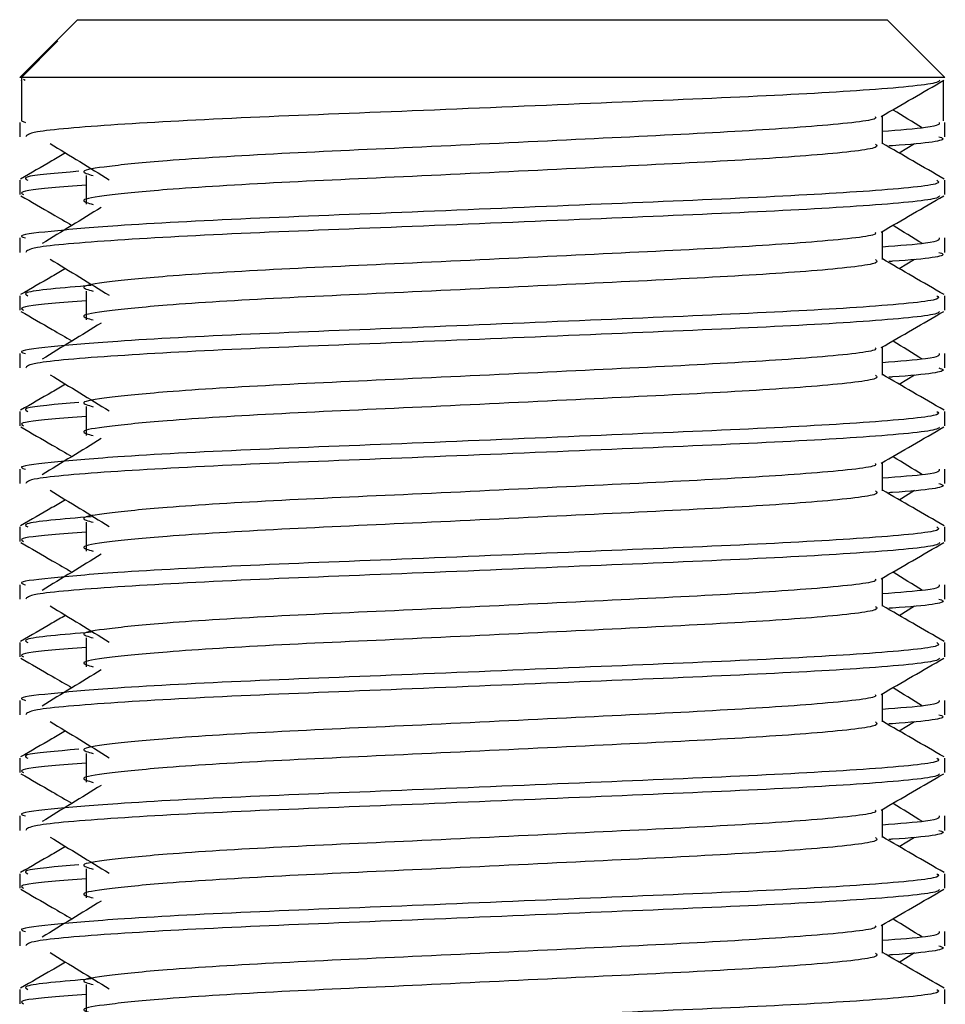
# Model space of a CAD drawing. Header units: millimetres. Extents: x 0 to 420, y 0 to 297.
# Tile 66 of 80: x 294.26 to 296, y 183.46 to 185.31. Entities that reach past the tile are written whole.
import ezdxf

# ---------------------------------------------------------------- set-up
doc = ezdxf.new("R2010")
doc.units = ezdxf.units.MM

msp = doc.modelspace()

# ---------------------------------------------------------------- linework, layer by layer
at = {"color": 7, "linetype": 'Continuous', "lineweight": 25}
for p, q in [((294.371, 185.3132), (294.3294, 185.2716)), ((294.371, 185.3132), (295.1991, 185.3132)), ((295.1991, 185.3132), (295.8952, 185.3132)), ((296.004, 185.2043), (295.8952, 185.3132)), ((294.3293, 185.2716), (294.2621, 185.2043)), ((294.2654, 185.2043), (294.3341, 185.2733)), ((294.3294, 185.2716), (294.3341, 185.2733)), ((294.2654, 185.2043), (294.2621, 185.2043)), ((294.2654, 185.2043), (294.2654, 185.1227)), ((296.004, 185.2043), (294.2654, 185.2043)), ((294.2642, 185.1992), (294.2654, 185.1985)), ((294.2693, 185.2014), (294.2725, 185.1991)), ((296.0007, 185.1985), (296.0007, 185.1227)), ((295.8862, 185.0791), (295.8862, 185.1322)), ((294.2621, 185.1197), (294.2621, 185.0926)), ((294.2654, 185.1227), (294.273, 185.1197)), ((296.004, 185.0926), (296.004, 185.1197)), ((295.9176, 185.0621), (295.9467, 185.0799)), ((294.3875, 185.0198), (294.3875, 184.9654)), ((294.2621, 185.0108), (294.2621, 184.9837)), ((296.004, 184.9837), (296.004, 185.0108)), ((295.8862, 184.8614), (295.8862, 184.9145)), ((294.2621, 184.902), (294.2621, 184.8748)), ((296.004, 184.8748), (296.004, 184.902)), ((295.9176, 184.8443), (295.9467, 184.8622)), ((294.3875, 184.8021), (294.3875, 184.7477)), ((294.2621, 184.7931), (294.2621, 184.7659)), ((296.004, 184.7659), (296.004, 184.7931)), ((294.2621, 184.6842), (294.2621, 184.6571)), ((295.8862, 184.6436), (295.8862, 184.6967)), ((296.004, 184.6571), (296.004, 184.6842)), ((295.9176, 184.6266), (295.9467, 184.6444)), ((294.2621, 184.5753), (294.2621, 184.5482)), ((294.3875, 184.5843), (294.3875, 184.5299)), ((296.004, 184.5482), (296.004, 184.5753)), ((295.8862, 184.4259), (295.8862, 184.479)), ((294.2621, 184.4665), (294.2621, 184.4394)), ((296.004, 184.4394), (296.004, 184.4665)), ((295.9176, 184.4088), (295.9467, 184.4267)), ((294.2621, 184.3576), (294.2621, 184.3305)), ((294.3875, 184.3666), (294.3875, 184.3122)), ((296.004, 184.3305), (296.004, 184.3576)), ((295.8862, 184.2082), (295.8862, 184.2612)), ((294.2621, 184.2488), (294.2621, 184.2216)), ((296.004, 184.2216), (296.004, 184.2488)), ((295.9176, 184.1911), (295.9467, 184.209)), ((294.3875, 184.1489), (294.3875, 184.0944)), ((294.2621, 184.1399), (294.2621, 184.1127)), ((296.004, 184.1127), (296.004, 184.1399)), ((295.8862, 183.9904), (295.8862, 184.0435)), ((294.2621, 184.031), (294.2621, 184.0039)), ((296.004, 184.0039), (296.004, 184.031)), ((295.9176, 183.9734), (295.9467, 183.9912)), ((294.3875, 183.9311), (294.3875, 183.8767)), ((294.2621, 183.9221), (294.2621, 183.895)), ((296.004, 183.895), (296.004, 183.9221)), ((294.2621, 183.8133), (294.2621, 183.7861)), ((295.8862, 183.7727), (295.8862, 183.8258)), ((296.004, 183.7861), (296.004, 183.8133)), ((295.9176, 183.7556), (295.9467, 183.7735)), ((294.2621, 183.7044), (294.2621, 183.6772)), ((294.3875, 183.7134), (294.3875, 183.6589)), ((296.004, 183.6772), (296.004, 183.7044)), ((295.8862, 183.5549), (295.8862, 183.608)), ((294.2621, 183.5955), (294.2621, 183.5684)), ((296.004, 183.5684), (296.004, 183.5955)), ((295.9176, 183.5379), (295.9467, 183.5557)), ((294.3875, 183.4956), (294.3875, 183.4412)), ((294.2621, 183.4866), (294.2621, 183.4595)), ((296.004, 183.4595), (296.004, 183.4866))]:
    msp.add_line(p, q, dxfattribs=at)
for points, knots in [([(295.9936, 185.1991), (295.9929, 185.1977), (295.9902, 185.1921), (295.8776, 185.1808), (295.6475, 185.1681), (295.3385, 185.1555), (295.0025, 185.1411), (294.683, 185.129), (294.4316, 185.1156), (294.2801, 185.1027), (294.2754, 185.0956), (294.2734, 185.0926)], [0, 0, 0, 0, 0.039912, 0.166158, 0.289058, 0.411836, 0.5381, 0.659517, 0.783982, 0.909693, 1, 1, 1, 1]), ([(295.8838, 185.1308), (295.9035, 185.1422), (295.9429, 185.165), (295.9823, 185.1878), (296.002, 185.1992)], [0, 0, 0, 0, 0.4999356, 1, 1, 1, 1]), ([(295.8728, 185.1307), (295.8737, 185.1294), (295.8777, 185.124), (295.7752, 185.1128), (295.5783, 185.1001), (295.3106, 185.0874), (295.02, 185.073), (294.7447, 185.061), (294.5413, 185.0486), (294.4241, 185.0368), (294.3693, 185.0281), (294.3907, 185.0222), (294.4002, 185.0196)], [0, 0, 0, 0, 0.035107, 0.156135, 0.273953, 0.391653, 0.512699, 0.629093, 0.748412, 0.840135, 0.92875, 1, 1, 1, 1]), ([(295.9618, 185.109), (295.9432, 185.1204), (295.9245, 185.1319), (295.9058, 185.1433), (295.9056, 185.1435)], [0, 0, 0, 0, 0.989832, 1, 1, 1, 1]), ([(295.9931, 185.1197), (295.9936, 185.1165), (295.9945, 185.111), (295.9176, 185.105), (295.8862, 185.1025)], [0, 0, 0, 0, 0.590683, 1, 1, 1, 1]), ([(295.9927, 185.0926), (295.9959, 185.0916), (296.0121, 185.0864), (295.9728, 185.0801), (295.9005, 185.0754), (295.898, 185.0752)], [0, 0, 0, 0, 0.190296, 0.972093, 1, 1, 1, 1]), ([(294.3194, 185.0799), (294.338, 185.0686), (294.3751, 185.0458), (294.4121, 185.0231), (294.4306, 185.0117)], [0, 0, 0, 0, 0.5000113, 1, 1, 1, 1]), ([(295.8731, 185.079), (295.8755, 185.0768), (295.8827, 185.0705), (295.7767, 185.0584), (295.5779, 185.0456), (295.3107, 185.033), (295.0199, 185.0186), (294.7447, 185.0066), (294.5413, 184.9942), (294.4241, 184.9824), (294.3693, 184.9737), (294.3907, 184.9678), (294.4001, 184.9652)], [0, 0, 0, 0, 0.059132, 0.177163, 0.292064, 0.406849, 0.524898, 0.638409, 0.754774, 0.844226, 0.930647, 1, 1, 1, 1]), ([(296.0024, 185.013), (295.9827, 185.0244), (295.9439, 185.0468), (295.9052, 185.0692), (295.8862, 185.0802)], [0, 0, 0, 0, 0.508368, 1, 1, 1, 1]), ([(294.3485, 185.0621), (294.34, 185.0571), (294.3117, 185.0407), (294.2834, 185.0244), (294.2637, 185.013)], [0, 0, 0, 0, 0.303338, 1, 1, 1, 1]), ([(294.3733, 185.0276), (294.3306, 185.024), (294.2629, 185.0182), (294.2733, 185.0128), (294.2772, 185.0108)], [0, 0, 0, 0, 0.629852, 1, 1, 1, 1]), ([(295.9889, 185.0108), (295.9917, 185.0087), (295.9998, 185.0024), (295.8774, 184.9903), (295.6475, 184.9776), (295.3386, 184.9649), (295.0022, 184.9506), (294.6842, 184.9385), (294.4478, 184.9262), (294.3154, 184.9143), (294.2549, 184.9072), (294.2696, 184.903), (294.273, 184.902)], [0, 0, 0, 0, 0.061077, 0.184512, 0.304677, 0.424721, 0.548174, 0.666888, 0.788581, 0.882129, 0.97251, 1, 1, 1, 1]), ([(294.3875, 185.0013), (294.3643, 184.9996), (294.2931, 184.9944), (294.2592, 184.9888), (294.2674, 184.9846), (294.2693, 184.9837)], [0, 0, 0, 0, 0.270543, 0.831179, 1, 1, 1, 1]), ([(294.2642, 184.9815), (294.2839, 184.9701), (294.316, 184.9515), (294.3481, 184.9329), (294.3605, 184.9257)], [0, 0, 0, 0, 0.61317, 1, 1, 1, 1]), ([(295.9936, 184.9813), (295.9929, 184.98), (295.9902, 184.9744), (295.8776, 184.9631), (295.6475, 184.9504), (295.3385, 184.9377), (295.0025, 184.9233), (294.683, 184.9113), (294.4316, 184.8978), (294.2801, 184.885), (294.2754, 184.8778), (294.2734, 184.8748)], [0, 0, 0, 0, 0.039912, 0.166158, 0.289058, 0.411836, 0.5381, 0.659517, 0.783982, 0.909693, 1, 1, 1, 1]), ([(295.8838, 184.9131), (295.9035, 184.9245), (295.9429, 184.9473), (295.9823, 184.9701), (296.002, 184.9815)], [0, 0, 0, 0, 0.499936, 1, 1, 1, 1]), ([(294.4156, 184.9595), (294.397, 184.9481), (294.3599, 184.9254), (294.3229, 184.9026), (294.3044, 184.8913)], [0, 0, 0, 0, 0.49999, 1, 1, 1, 1]), ([(295.9618, 184.8913), (295.9432, 184.9026), (295.9245, 184.9141), (295.9058, 184.9256), (295.9056, 184.9257)], [0, 0, 0, 0, 0.989832, 1, 1, 1, 1]), ([(295.8728, 184.9129), (295.8737, 184.9117), (295.8777, 184.9062), (295.7752, 184.895), (295.5783, 184.8823), (295.3106, 184.8697), (295.02, 184.8553), (294.7447, 184.8433), (294.5413, 184.8309), (294.4241, 184.8191), (294.3693, 184.8104), (294.3907, 184.8045), (294.4002, 184.8019)], [0, 0, 0, 0, 0.035107, 0.156135, 0.273953, 0.391653, 0.512699, 0.629093, 0.748412, 0.840135, 0.92875, 1, 1, 1, 1]), ([(295.9931, 184.902), (295.9936, 184.8987), (295.9945, 184.8932), (295.9176, 184.8873), (295.8862, 184.8848)], [0, 0, 0, 0, 0.590683, 1, 1, 1, 1]), ([(295.9927, 184.8748), (295.9959, 184.8738), (296.0121, 184.8686), (295.9728, 184.8623), (295.9005, 184.8577), (295.898, 184.8575)], [0, 0, 0, 0, 0.190296, 0.972093, 1, 1, 1, 1]), ([(294.3194, 184.8622), (294.338, 184.8508), (294.3751, 184.8281), (294.4121, 184.8053), (294.4306, 184.794)], [0, 0, 0, 0, 0.500011, 1, 1, 1, 1]), ([(295.8731, 184.8612), (295.8755, 184.8591), (295.8827, 184.8528), (295.7767, 184.8406), (295.5779, 184.8279), (295.3107, 184.8152), (295.0199, 184.8009), (294.7447, 184.7888), (294.5413, 184.7765), (294.4241, 184.7646), (294.3693, 184.7559), (294.3907, 184.7501), (294.4001, 184.7475)], [0, 0, 0, 0, 0.059132, 0.177163, 0.292064, 0.406849, 0.524898, 0.638409, 0.754774, 0.844226, 0.930647, 1, 1, 1, 1]), ([(296.0024, 184.7953), (295.9827, 184.8067), (295.9439, 184.8291), (295.9052, 184.8515), (295.8862, 184.8625)], [0, 0, 0, 0, 0.5083681, 1, 1, 1, 1]), ([(294.3485, 184.8443), (294.34, 184.8394), (294.3117, 184.823), (294.2834, 184.8067), (294.2637, 184.7953)], [0, 0, 0, 0, 0.303338, 1, 1, 1, 1]), ([(294.3968, 184.8125), (294.3428, 184.808), (294.2633, 184.8013), (294.2738, 184.7951), (294.2772, 184.7931)], [0, 0, 0, 0, 0.678995, 1, 1, 1, 1]), ([(295.9889, 184.7931), (295.9917, 184.791), (295.9998, 184.7847), (295.8774, 184.7726), (295.6475, 184.7599), (295.3386, 184.7472), (295.0022, 184.7328), (294.6842, 184.7208), (294.4478, 184.7084), (294.3154, 184.6966), (294.2549, 184.6895), (294.2696, 184.6852), (294.273, 184.6842)], [0, 0, 0, 0, 0.061077, 0.184512, 0.304677, 0.424721, 0.548174, 0.666888, 0.788581, 0.882129, 0.97251, 1, 1, 1, 1]), ([(294.3875, 184.7835), (294.3643, 184.7818), (294.2931, 184.7766), (294.2592, 184.7711), (294.2674, 184.7669), (294.2693, 184.7659)], [0, 0, 0, 0, 0.270543, 0.831179, 1, 1, 1, 1]), ([(294.2642, 184.7637), (294.2839, 184.7523), (294.316, 184.7338), (294.3481, 184.7152), (294.3605, 184.708)], [0, 0, 0, 0, 0.6131696, 1, 1, 1, 1]), ([(295.9936, 184.7636), (295.9929, 184.7622), (295.9902, 184.7566), (295.8776, 184.7453), (295.6475, 184.7326), (295.3385, 184.72), (295.0025, 184.7056), (294.683, 184.6936), (294.4316, 184.6801), (294.2801, 184.6672), (294.2754, 184.6601), (294.2734, 184.6571)], [0, 0, 0, 0, 0.039912, 0.166158, 0.289058, 0.411836, 0.5381, 0.659517, 0.783982, 0.909693, 1, 1, 1, 1]), ([(295.8838, 184.6954), (295.9035, 184.7068), (295.9429, 184.7296), (295.9823, 184.7523), (296.002, 184.7637)], [0, 0, 0, 0, 0.499936, 1, 1, 1, 1]), ([(294.4156, 184.7417), (294.397, 184.7304), (294.3599, 184.7076), (294.3229, 184.6849), (294.3044, 184.6735)], [0, 0, 0, 0, 0.49999, 1, 1, 1, 1]), ([(295.9618, 184.6735), (295.9432, 184.6849), (295.9245, 184.6964), (295.9058, 184.7079), (295.9056, 184.708)], [0, 0, 0, 0, 0.989832, 1, 1, 1, 1]), ([(295.8728, 184.6952), (295.8737, 184.694), (295.8777, 184.6885), (295.7752, 184.6773), (295.5783, 184.6646), (295.3106, 184.6519), (295.02, 184.6376), (294.7447, 184.6255), (294.5413, 184.6131), (294.4241, 184.6013), (294.3693, 184.5926), (294.3907, 184.5868), (294.4002, 184.5841)], [0, 0, 0, 0, 0.0351066, 0.1561349, 0.2739528, 0.3916527, 0.5126988, 0.6290926, 0.7484115, 0.8401345, 0.9287498, 1, 1, 1, 1]), ([(295.9931, 184.6842), (295.9936, 184.681), (295.9945, 184.6755), (295.9176, 184.6695), (295.8862, 184.6671)], [0, 0, 0, 0, 0.590683, 1, 1, 1, 1]), ([(295.9927, 184.6571), (295.9959, 184.6561), (296.0121, 184.6509), (295.9728, 184.6446), (295.9005, 184.6399), (295.898, 184.6398)], [0, 0, 0, 0, 0.190296, 0.972093, 1, 1, 1, 1]), ([(294.3194, 184.6444), (294.338, 184.6331), (294.3751, 184.6103), (294.4121, 184.5876), (294.4306, 184.5762)], [0, 0, 0, 0, 0.500011, 1, 1, 1, 1]), ([(295.8731, 184.6435), (295.8755, 184.6414), (295.8827, 184.635), (295.7767, 184.6229), (295.5779, 184.6102), (295.3107, 184.5975), (295.0199, 184.5831), (294.7447, 184.5711), (294.5413, 184.5587), (294.4241, 184.5469), (294.3693, 184.5382), (294.3907, 184.5323), (294.4001, 184.5297)], [0, 0, 0, 0, 0.059132, 0.177163, 0.292064, 0.406849, 0.524898, 0.638409, 0.754774, 0.844226, 0.930647, 1, 1, 1, 1]), ([(296.0024, 184.5775), (295.9827, 184.5889), (295.9439, 184.6113), (295.9052, 184.6337), (295.8862, 184.6448)], [0, 0, 0, 0, 0.508368, 1, 1, 1, 1]), ([(294.3485, 184.6266), (294.34, 184.6216), (294.3117, 184.6053), (294.2834, 184.5889), (294.2637, 184.5775)], [0, 0, 0, 0, 0.303338, 1, 1, 1, 1]), ([(294.3733, 184.5921), (294.3306, 184.5885), (294.2629, 184.5827), (294.2733, 184.5773), (294.2772, 184.5753)], [0, 0, 0, 0, 0.629852, 1, 1, 1, 1]), ([(295.9889, 184.5753), (295.9917, 184.5733), (295.9998, 184.567), (295.8774, 184.5548), (295.6475, 184.5421), (295.3386, 184.5294), (295.0022, 184.5151), (294.6842, 184.503), (294.4478, 184.4907), (294.3154, 184.4788), (294.2549, 184.4717), (294.2696, 184.4675), (294.273, 184.4665)], [0, 0, 0, 0, 0.0610772, 0.1845123, 0.3046768, 0.4247211, 0.5481742, 0.6668878, 0.7885815, 0.8821287, 0.9725098, 1, 1, 1, 1]), ([(294.3875, 184.5658), (294.3643, 184.5641), (294.2931, 184.5589), (294.2592, 184.5534), (294.2674, 184.5492), (294.2693, 184.5482)], [0, 0, 0, 0, 0.270543, 0.831179, 1, 1, 1, 1]), ([(294.2642, 184.546), (294.2839, 184.5346), (294.316, 184.516), (294.3481, 184.4974), (294.3605, 184.4902)], [0, 0, 0, 0, 0.61317, 1, 1, 1, 1]), ([(295.9936, 184.5459), (295.9929, 184.5445), (295.9902, 184.5389), (295.8776, 184.5276), (295.6475, 184.5149), (295.3385, 184.5022), (295.0025, 184.4879), (294.683, 184.4758), (294.4316, 184.4623), (294.2801, 184.4495), (294.2754, 184.4424), (294.2734, 184.4394)], [0, 0, 0, 0, 0.039912, 0.166158, 0.289058, 0.411836, 0.5381, 0.659517, 0.783982, 0.909693, 1, 1, 1, 1]), ([(295.8838, 184.4776), (295.9035, 184.489), (295.9429, 184.5118), (295.9823, 184.5346), (296.002, 184.546)], [0, 0, 0, 0, 0.499936, 1, 1, 1, 1]), ([(294.4156, 184.524), (294.397, 184.5126), (294.3599, 184.4899), (294.3229, 184.4672), (294.3044, 184.4558)], [0, 0, 0, 0, 0.49999, 1, 1, 1, 1]), ([(295.9618, 184.4558), (295.9432, 184.4672), (295.9245, 184.4786), (295.9058, 184.4901), (295.9056, 184.4902)], [0, 0, 0, 0, 0.989832, 1, 1, 1, 1]), ([(295.8728, 184.4774), (295.8737, 184.4762), (295.8777, 184.4707), (295.7752, 184.4595), (295.5783, 184.4469), (295.3106, 184.4342), (295.02, 184.4198), (294.7447, 184.4078), (294.5413, 184.3954), (294.4241, 184.3836), (294.3693, 184.3749), (294.3907, 184.369), (294.4002, 184.3664)], [0, 0, 0, 0, 0.035107, 0.156135, 0.273953, 0.391653, 0.512699, 0.629093, 0.748412, 0.840135, 0.92875, 1, 1, 1, 1]), ([(295.9931, 184.4665), (295.9936, 184.4633), (295.9945, 184.4578), (295.9176, 184.4518), (295.8862, 184.4493)], [0, 0, 0, 0, 0.590683, 1, 1, 1, 1]), ([(294.3194, 184.4267), (294.338, 184.4153), (294.3751, 184.3926), (294.4121, 184.3699), (294.4306, 184.3585)], [0, 0, 0, 0, 0.500011, 1, 1, 1, 1]), ([(295.8731, 184.4257), (295.8755, 184.4236), (295.8827, 184.4173), (295.7767, 184.4051), (295.5779, 184.3924), (295.3107, 184.3798), (295.0199, 184.3654), (294.7447, 184.3533), (294.5413, 184.341), (294.4241, 184.3292), (294.3693, 184.3205), (294.3907, 184.3146), (294.4001, 184.312)], [0, 0, 0, 0, 0.059132, 0.177163, 0.292064, 0.406849, 0.524898, 0.638409, 0.754774, 0.844226, 0.930647, 1, 1, 1, 1]), ([(296.0024, 184.3598), (295.9827, 184.3712), (295.9439, 184.3936), (295.9052, 184.416), (295.8862, 184.427)], [0, 0, 0, 0, 0.508368, 1, 1, 1, 1]), ([(295.9927, 184.4394), (295.9959, 184.4383), (296.0121, 184.4331), (295.9728, 184.4269), (295.9005, 184.4222), (295.898, 184.422)], [0, 0, 0, 0, 0.190296, 0.972093, 1, 1, 1, 1]), ([(294.3485, 184.4088), (294.34, 184.4039), (294.3117, 184.3875), (294.2834, 184.3712), (294.2637, 184.3598)], [0, 0, 0, 0, 0.303338, 1, 1, 1, 1]), ([(294.3968, 184.377), (294.3428, 184.3725), (294.2633, 184.3658), (294.2738, 184.3596), (294.2772, 184.3576)], [0, 0, 0, 0, 0.678995, 1, 1, 1, 1]), ([(295.9889, 184.3576), (295.9917, 184.3555), (295.9998, 184.3492), (295.8774, 184.3371), (295.6475, 184.3244), (295.3386, 184.3117), (295.0022, 184.2973), (294.6842, 184.2853), (294.4478, 184.2729), (294.3154, 184.2611), (294.2549, 184.254), (294.2696, 184.2497), (294.273, 184.2488)], [0, 0, 0, 0, 0.061077, 0.184512, 0.304677, 0.424721, 0.548174, 0.666888, 0.788581, 0.882129, 0.97251, 1, 1, 1, 1]), ([(294.3875, 184.348), (294.3643, 184.3464), (294.2931, 184.3411), (294.2592, 184.3356), (294.2674, 184.3314), (294.2693, 184.3305)], [0, 0, 0, 0, 0.270543, 0.831179, 1, 1, 1, 1]), ([(294.2642, 184.3283), (294.2839, 184.3169), (294.316, 184.2983), (294.3481, 184.2797), (294.3605, 184.2725)], [0, 0, 0, 0, 0.61317, 1, 1, 1, 1]), ([(295.9936, 184.3281), (295.9929, 184.3268), (295.9902, 184.3211), (295.8776, 184.3099), (295.6475, 184.2972), (295.3385, 184.2845), (295.0025, 184.2701), (294.683, 184.2581), (294.4316, 184.2446), (294.2801, 184.2318), (294.2754, 184.2246), (294.2734, 184.2216)], [0, 0, 0, 0, 0.0399117, 0.1661575, 0.2890582, 0.4118359, 0.5381002, 0.6595169, 0.7839817, 0.9096926, 1, 1, 1, 1]), ([(295.8838, 184.2599), (295.9035, 184.2713), (295.9429, 184.2941), (295.9823, 184.3169), (296.002, 184.3283)], [0, 0, 0, 0, 0.499936, 1, 1, 1, 1]), ([(294.4156, 184.3062), (294.397, 184.2949), (294.3599, 184.2721), (294.3229, 184.2494), (294.3044, 184.238)], [0, 0, 0, 0, 0.49999, 1, 1, 1, 1]), ([(295.8728, 184.2597), (295.8737, 184.2585), (295.8777, 184.253), (295.7752, 184.2418), (295.5783, 184.2291), (295.3106, 184.2164), (295.02, 184.2021), (294.7447, 184.19), (294.5413, 184.1777), (294.4241, 184.1658), (294.3693, 184.1572), (294.3907, 184.1513), (294.4002, 184.1487)], [0, 0, 0, 0, 0.035107, 0.156135, 0.273953, 0.391653, 0.512699, 0.629093, 0.748412, 0.840135, 0.92875, 1, 1, 1, 1]), ([(295.9618, 184.238), (295.9432, 184.2494), (295.9245, 184.2609), (295.9058, 184.2724), (295.9056, 184.2725)], [0, 0, 0, 0, 0.989832, 1, 1, 1, 1]), ([(295.9931, 184.2488), (295.9936, 184.2455), (295.9945, 184.24), (295.9176, 184.234), (295.8862, 184.2316)], [0, 0, 0, 0, 0.590683, 1, 1, 1, 1]), ([(295.9927, 184.2216), (295.9959, 184.2206), (296.0121, 184.2154), (295.9728, 184.2091), (295.9005, 184.2044), (295.898, 184.2043)], [0, 0, 0, 0, 0.190296, 0.972093, 1, 1, 1, 1]), ([(294.3194, 184.209), (294.338, 184.1976), (294.3751, 184.1749), (294.4121, 184.1521), (294.4306, 184.1408)], [0, 0, 0, 0, 0.500011, 1, 1, 1, 1]), ([(295.8731, 184.208), (295.8755, 184.2059), (295.8827, 184.1995), (295.7767, 184.1874), (295.5779, 184.1747), (295.3107, 184.162), (295.0199, 184.1476), (294.7447, 184.1356), (294.5413, 184.1232), (294.4241, 184.1114), (294.3693, 184.1027), (294.3907, 184.0969), (294.4001, 184.0942)], [0, 0, 0, 0, 0.059132, 0.177163, 0.292064, 0.406849, 0.524898, 0.638409, 0.754774, 0.844226, 0.930647, 1, 1, 1, 1]), ([(296.0024, 184.142), (295.9827, 184.1534), (295.9439, 184.1758), (295.9052, 184.1983), (295.8862, 184.2093)], [0, 0, 0, 0, 0.508368, 1, 1, 1, 1]), ([(294.3485, 184.1911), (294.34, 184.1861), (294.3117, 184.1698), (294.2834, 184.1534), (294.2637, 184.142)], [0, 0, 0, 0, 0.303338, 1, 1, 1, 1]), ([(294.3968, 184.1593), (294.3428, 184.1547), (294.2633, 184.148), (294.2738, 184.1418), (294.2772, 184.1399)], [0, 0, 0, 0, 0.678995, 1, 1, 1, 1]), ([(295.9889, 184.1399), (295.9917, 184.1378), (295.9998, 184.1315), (295.8774, 184.1193), (295.6475, 184.1066), (295.3386, 184.094), (295.0022, 184.0796), (294.6842, 184.0675), (294.4478, 184.0552), (294.3154, 184.0434), (294.2549, 184.0362), (294.2696, 184.032), (294.273, 184.031)], [0, 0, 0, 0, 0.061077, 0.184512, 0.304677, 0.424721, 0.548174, 0.666888, 0.788581, 0.882129, 0.97251, 1, 1, 1, 1]), ([(294.3875, 184.1303), (294.3643, 184.1286), (294.2931, 184.1234), (294.2592, 184.1179), (294.2674, 184.1137), (294.2693, 184.1127)], [0, 0, 0, 0, 0.270543, 0.831179, 1, 1, 1, 1]), ([(294.2642, 184.1105), (294.2839, 184.0991), (294.316, 184.0805), (294.3481, 184.0619), (294.3605, 184.0547)], [0, 0, 0, 0, 0.61317, 1, 1, 1, 1]), ([(295.9936, 184.1104), (295.9929, 184.109), (295.9902, 184.1034), (295.8776, 184.0921), (295.6475, 184.0794), (295.3385, 184.0667), (295.0025, 184.0524), (294.683, 184.0403), (294.4316, 184.0269), (294.2801, 184.014), (294.2754, 184.0069), (294.2734, 184.0039)], [0, 0, 0, 0, 0.039912, 0.166158, 0.289058, 0.411836, 0.5381, 0.659517, 0.783982, 0.909693, 1, 1, 1, 1]), ([(295.8838, 184.0421), (295.9035, 184.0535), (295.9429, 184.0763), (295.9823, 184.0991), (296.002, 184.1105)], [0, 0, 0, 0, 0.499936, 1, 1, 1, 1]), ([(294.4156, 184.0885), (294.397, 184.0771), (294.3599, 184.0544), (294.3229, 184.0317), (294.3044, 184.0203)], [0, 0, 0, 0, 0.49999, 1, 1, 1, 1]), ([(295.9618, 184.0203), (295.9432, 184.0317), (295.9245, 184.0432), (295.9058, 184.0546), (295.9056, 184.0547)], [0, 0, 0, 0, 0.989832, 1, 1, 1, 1]), ([(295.8728, 184.042), (295.8737, 184.0407), (295.8777, 184.0353), (295.7752, 184.0241), (295.5783, 184.0114), (295.3106, 183.9987), (295.02, 183.9843), (294.7447, 183.9723), (294.5413, 183.9599), (294.4241, 183.9481), (294.3693, 183.9394), (294.3907, 183.9335), (294.4002, 183.9309)], [0, 0, 0, 0, 0.035107, 0.156135, 0.273953, 0.391653, 0.512699, 0.629093, 0.748412, 0.840135, 0.92875, 1, 1, 1, 1]), ([(295.9931, 184.031), (295.9936, 184.0278), (295.9945, 184.0223), (295.9176, 184.0163), (295.8862, 184.0138)], [0, 0, 0, 0, 0.590683, 1, 1, 1, 1]), ([(295.9927, 184.0039), (295.9959, 184.0029), (296.0121, 183.9977), (295.9728, 183.9914), (295.9005, 183.9867), (295.898, 183.9865)], [0, 0, 0, 0, 0.190296, 0.972093, 1, 1, 1, 1]), ([(294.3194, 183.9912), (294.338, 183.9798), (294.3751, 183.9571), (294.4121, 183.9344), (294.4306, 183.923)], [0, 0, 0, 0, 0.500011, 1, 1, 1, 1]), ([(295.8731, 183.9902), (295.8755, 183.9881), (295.8827, 183.9818), (295.7767, 183.9696), (295.5779, 183.9569), (295.3107, 183.9443), (295.0199, 183.9299), (294.7447, 183.9179), (294.5413, 183.9055), (294.4241, 183.8937), (294.3693, 183.885), (294.3907, 183.8791), (294.4001, 183.8765)], [0, 0, 0, 0, 0.059132, 0.177163, 0.292064, 0.406849, 0.524898, 0.638409, 0.754774, 0.844226, 0.930647, 1, 1, 1, 1]), ([(296.0024, 183.9243), (295.9827, 183.9357), (295.9439, 183.9581), (295.9052, 183.9805), (295.8862, 183.9915)], [0, 0, 0, 0, 0.5083681, 1, 1, 1, 1]), ([(294.3485, 183.9734), (294.34, 183.9684), (294.3117, 183.952), (294.2834, 183.9357), (294.2637, 183.9243)], [0, 0, 0, 0, 0.303338, 1, 1, 1, 1]), ([(294.3733, 183.9389), (294.3306, 183.9353), (294.2629, 183.9295), (294.2733, 183.9241), (294.2772, 183.9221)], [0, 0, 0, 0, 0.629852, 1, 1, 1, 1]), ([(295.9889, 183.9221), (295.9917, 183.92), (295.9998, 183.9137), (295.8774, 183.9016), (295.6475, 183.8889), (295.3386, 183.8762), (295.0022, 183.8619), (294.6842, 183.8498), (294.4478, 183.8374), (294.3154, 183.8256), (294.2549, 183.8185), (294.2696, 183.8143), (294.273, 183.8133)], [0, 0, 0, 0, 0.061077, 0.184512, 0.304677, 0.424721, 0.548174, 0.666888, 0.788581, 0.882129, 0.97251, 1, 1, 1, 1]), ([(294.3875, 183.9126), (294.3643, 183.9109), (294.2931, 183.9057), (294.2592, 183.9001), (294.2674, 183.8959), (294.2693, 183.895)], [0, 0, 0, 0, 0.270543, 0.831179, 1, 1, 1, 1]), ([(294.2642, 183.8928), (294.2839, 183.8814), (294.316, 183.8628), (294.3481, 183.8442), (294.3605, 183.837)], [0, 0, 0, 0, 0.61317, 1, 1, 1, 1]), ([(295.9936, 183.8926), (295.9929, 183.8913), (295.9902, 183.8857), (295.8776, 183.8744), (295.6475, 183.8617), (295.3385, 183.849), (295.0025, 183.8346), (294.683, 183.8226), (294.4316, 183.8091), (294.2801, 183.7963), (294.2754, 183.7891), (294.2734, 183.7861)], [0, 0, 0, 0, 0.039912, 0.166158, 0.289058, 0.411836, 0.5381, 0.659517, 0.783982, 0.909693, 1, 1, 1, 1]), ([(295.8838, 183.8244), (295.9035, 183.8358), (295.9429, 183.8586), (295.9823, 183.8814), (296.002, 183.8928)], [0, 0, 0, 0, 0.499936, 1, 1, 1, 1]), ([(294.4156, 183.8708), (294.397, 183.8594), (294.3599, 183.8367), (294.3229, 183.8139), (294.3044, 183.8026)], [0, 0, 0, 0, 0.49999, 1, 1, 1, 1]), ([(295.9618, 183.8026), (295.9432, 183.8139), (295.9245, 183.8254), (295.9058, 183.8369), (295.9056, 183.837)], [0, 0, 0, 0, 0.989832, 1, 1, 1, 1]), ([(295.8728, 183.8242), (295.8737, 183.823), (295.8777, 183.8175), (295.7752, 183.8063), (295.5783, 183.7936), (295.3106, 183.781), (295.02, 183.7666), (294.7447, 183.7545), (294.5413, 183.7422), (294.4241, 183.7304), (294.3693, 183.7217), (294.3907, 183.7158), (294.4002, 183.7132)], [0, 0, 0, 0, 0.035107, 0.156135, 0.273953, 0.391653, 0.512699, 0.629093, 0.748412, 0.840135, 0.92875, 1, 1, 1, 1]), ([(295.9931, 183.8133), (295.9936, 183.81), (295.9945, 183.8045), (295.9176, 183.7985), (295.8862, 183.7961)], [0, 0, 0, 0, 0.590683, 1, 1, 1, 1]), ([(295.9927, 183.7861), (295.9959, 183.7851), (296.0121, 183.7799), (295.9728, 183.7736), (295.9005, 183.769), (295.898, 183.7688)], [0, 0, 0, 0, 0.190296, 0.972093, 1, 1, 1, 1]), ([(294.3485, 183.7556), (294.34, 183.7507), (294.3117, 183.7343), (294.2834, 183.7179), (294.2637, 183.7066)], [0, 0, 0, 0, 0.303338, 1, 1, 1, 1]), ([(294.3194, 183.7735), (294.338, 183.7621), (294.3751, 183.7394), (294.4121, 183.7166), (294.4306, 183.7053)], [0, 0, 0, 0, 0.500011, 1, 1, 1, 1]), ([(295.8731, 183.7725), (295.8755, 183.7704), (295.8827, 183.7641), (295.7767, 183.7519), (295.5779, 183.7392), (295.3107, 183.7265), (295.0199, 183.7122), (294.7447, 183.7001), (294.5413, 183.6877), (294.4241, 183.6759), (294.3693, 183.6672), (294.3907, 183.6614), (294.4001, 183.6588)], [0, 0, 0, 0, 0.059132, 0.177163, 0.292064, 0.406849, 0.524898, 0.638409, 0.754774, 0.844226, 0.930647, 1, 1, 1, 1]), ([(296.0024, 183.7066), (295.9827, 183.7179), (295.9439, 183.7404), (295.9052, 183.7628), (295.8862, 183.7738)], [0, 0, 0, 0, 0.508368, 1, 1, 1, 1]), ([(294.3733, 183.7212), (294.3306, 183.7175), (294.2629, 183.7117), (294.2733, 183.7064), (294.2772, 183.7044)], [0, 0, 0, 0, 0.629852, 1, 1, 1, 1]), ([(295.9889, 183.7044), (295.9917, 183.7023), (295.9998, 183.696), (295.8774, 183.6839), (295.6475, 183.6712), (295.3386, 183.6585), (295.0022, 183.6441), (294.6842, 183.6321), (294.4478, 183.6197), (294.3154, 183.6079), (294.2549, 183.6008), (294.2696, 183.5965), (294.273, 183.5955)], [0, 0, 0, 0, 0.061077, 0.184512, 0.304677, 0.424721, 0.548174, 0.666888, 0.788581, 0.882129, 0.97251, 1, 1, 1, 1]), ([(294.3875, 183.6948), (294.3643, 183.6931), (294.2931, 183.6879), (294.2592, 183.6824), (294.2674, 183.6782), (294.2693, 183.6772)], [0, 0, 0, 0, 0.270543, 0.831179, 1, 1, 1, 1]), ([(294.2642, 183.675), (294.2839, 183.6636), (294.316, 183.6451), (294.3481, 183.6265), (294.3605, 183.6193)], [0, 0, 0, 0, 0.61317, 1, 1, 1, 1]), ([(295.9936, 183.6749), (295.9929, 183.6735), (295.9902, 183.6679), (295.8776, 183.6566), (295.6475, 183.6439), (295.3385, 183.6313), (295.0025, 183.6169), (294.683, 183.6049), (294.4316, 183.5914), (294.2801, 183.5785), (294.2754, 183.5714), (294.2734, 183.5684)], [0, 0, 0, 0, 0.0399117, 0.1661575, 0.2890582, 0.4118359, 0.5381002, 0.6595169, 0.7839817, 0.9096926, 1, 1, 1, 1]), ([(295.8838, 183.6067), (295.9035, 183.618), (295.9429, 183.6409), (295.9823, 183.6636), (296.002, 183.675)], [0, 0, 0, 0, 0.499936, 1, 1, 1, 1]), ([(294.4156, 183.653), (294.397, 183.6416), (294.3599, 183.6189), (294.3229, 183.5962), (294.3044, 183.5848)], [0, 0, 0, 0, 0.49999, 1, 1, 1, 1]), ([(295.9618, 183.5848), (295.9432, 183.5962), (295.9245, 183.6077), (295.9058, 183.6192), (295.9056, 183.6193)], [0, 0, 0, 0, 0.989832, 1, 1, 1, 1]), ([(295.8728, 183.6065), (295.8737, 183.6053), (295.8777, 183.5998), (295.7752, 183.5886), (295.5783, 183.5759), (295.3106, 183.5632), (295.02, 183.5488), (294.7447, 183.5368), (294.5413, 183.5244), (294.4241, 183.5126), (294.3693, 183.5039), (294.3907, 183.4981), (294.4002, 183.4954)], [0, 0, 0, 0, 0.035107, 0.156135, 0.273953, 0.391653, 0.512699, 0.629093, 0.748412, 0.840135, 0.92875, 1, 1, 1, 1]), ([(295.9931, 183.5955), (295.9936, 183.5923), (295.9945, 183.5868), (295.9176, 183.5808), (295.8862, 183.5784)], [0, 0, 0, 0, 0.590683, 1, 1, 1, 1]), ([(294.3194, 183.5557), (294.338, 183.5444), (294.3751, 183.5216), (294.4121, 183.4989), (294.4306, 183.4875)], [0, 0, 0, 0, 0.500011, 1, 1, 1, 1]), ([(295.8731, 183.5548), (295.8755, 183.5527), (295.8827, 183.5463), (295.7767, 183.5342), (295.5779, 183.5215), (295.3107, 183.5088), (295.0199, 183.4944), (294.7447, 183.4824), (294.5413, 183.47), (294.4241, 183.4582), (294.3693, 183.4495), (294.3907, 183.4436), (294.4001, 183.441)], [0, 0, 0, 0, 0.059132, 0.177163, 0.292064, 0.406849, 0.524898, 0.638409, 0.754774, 0.844226, 0.930647, 1, 1, 1, 1]), ([(296.0024, 183.4888), (295.9827, 183.5002), (295.9439, 183.5226), (295.9052, 183.545), (295.8862, 183.5561)], [0, 0, 0, 0, 0.508368, 1, 1, 1, 1]), ([(295.9927, 183.5684), (295.9959, 183.5674), (296.0121, 183.5622), (295.9728, 183.5559), (295.9005, 183.5512), (295.898, 183.5511)], [0, 0, 0, 0, 0.190296, 0.972093, 1, 1, 1, 1]), ([(294.3485, 183.5379), (294.34, 183.5329), (294.3117, 183.5166), (294.2834, 183.5002), (294.2637, 183.4888)], [0, 0, 0, 0, 0.3033381, 1, 1, 1, 1]), ([(294.3968, 183.5061), (294.3428, 183.5015), (294.2633, 183.4948), (294.2738, 183.4886), (294.2772, 183.4866)], [0, 0, 0, 0, 0.678995, 1, 1, 1, 1]), ([(295.9889, 183.4866), (295.9917, 183.4846), (295.9998, 183.4783), (295.8774, 183.4661), (295.6475, 183.4534), (295.3386, 183.4407), (295.0022, 183.4264), (294.6842, 183.4143), (294.4478, 183.402), (294.3154, 183.3901), (294.2549, 183.383), (294.2696, 183.3788), (294.273, 183.3778)], [0, 0, 0, 0, 0.061077, 0.184512, 0.304677, 0.424721, 0.548174, 0.666888, 0.788581, 0.882129, 0.97251, 1, 1, 1, 1]), ([(294.3875, 183.4771), (294.3643, 183.4754), (294.2931, 183.4702), (294.2592, 183.4647), (294.2674, 183.4605), (294.2693, 183.4595)], [0, 0, 0, 0, 0.270543, 0.831179, 1, 1, 1, 1])]:
    msp.add_open_spline(points, degree=3, knots=knots, dxfattribs=at)

doc.saveas('drawing.dxf')
